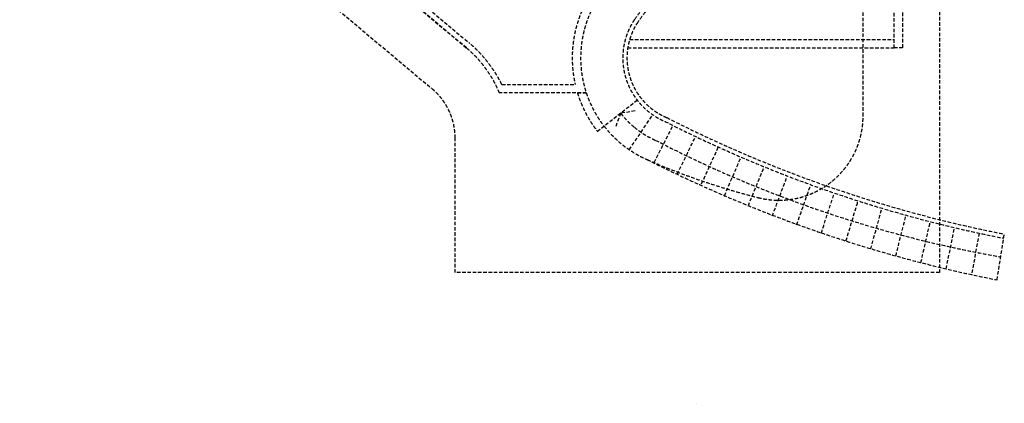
# Model space of a CAD drawing. Header units: millimetres. Extents: x 833220848 to 834439174, y 817676276 to 818025844.
# Tile 2 of 33: x 833220848 to 833255914, y 817902822 to 817916483. Entities that reach past the tile are written whole.
import ezdxf

# ---------------------------------------------------------------- set-up
doc = ezdxf.new("R2010")
doc.units = ezdxf.units.MM
doc.header["$LTSCALE"] = 1000
doc.header["$MEASUREMENT"] = 0
doc.linetypes.add('HIDDEN2', pattern=[0.1875, 0.125, -0.0625])
doc.layers.add('VPAX L000', color=7, linetype='Continuous')

# ---------------------------------------------------------------- blocks, each defined once
blk = doc.blocks.new('A$C37721EEC')
at = {"layer": 'VPAX L000', "color": 150, "linetype": 'HIDDEN2'}
for p, q in [((18496.47364091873, -21014.03162097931), (18496.47364091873, -35557.64940428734)), ((15774.57707202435, -29978.59317183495), (15774.57707202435, -21088.03067183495)), ((7734.819284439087, -29421.54582464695), (6552.943746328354, -30345.22886264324)), ((7443.146373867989, -31178.60075461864), (8285.639562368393, -29940.28067195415)), ((8333.09923672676, -31631.47658371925), (8986.923260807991, -30358.3082369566)), ((1246.473640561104, -35557.64940404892), (1246.473640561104, -30761.62411260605)), ((10606.84634172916, -31100.72947263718), (9989.998551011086, -32448.97692322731)), ((18732.68913054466, -35419.77263259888), (19032.90884411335, -33955.20143067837)), ((19904.25569403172, -34152.10754847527), (19637.62755036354, -35621.65832316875)), ((20545.67608821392, -35814.77515172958), (20803.48331236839, -34183.96817195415)), ((20777.88802468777, -34345.87586867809), (20803.48331201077, -34183.96817207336)), ((20779.55307543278, -34335.33517456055), (20803.48331236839, -34183.96817195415)), ((18496.47364091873, -35557.64940428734), (1246.473640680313, -35557.64940392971))]:
    blk.add_line(p, q, dxfattribs=at)
for points in [[(-2149.618514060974, -24108.59058833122), (1774.702673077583, -27401.48705089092, -0.1017302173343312), (2908.143567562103, -28857.64940404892), (5521.544456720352, -28857.64940404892, -0.216332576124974), (6226.147359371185, -25415.7756049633, -0.1080614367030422)], [(6468.903113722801, -25592.04143750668, 0.2417037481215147), (5916.464549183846, -29157.64940404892), (2823.782146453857, -29157.64940357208, 0.1200969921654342), (1646.145151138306, -27554.69593954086), (-8368.229384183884, -19151.63800656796), (1649.664953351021, -27557.64940452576)], [(5916.464455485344, -29157.64940404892, 0.08590651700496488), (6552.943746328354, -30345.22886264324), (6320.644585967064, -30535.17022871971, -0.0921823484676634), (5601.57918715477, -29157.64940392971), (5916.464549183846, -29157.64940392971)]]:
    blk.add_lwpolyline(points, format="xyb", dxfattribs=at)
for points in [[(17181.4736405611, -20486.29622471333), (17181.4736405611, -27557.64940452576), (16881.4736405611, -27557.64940452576), (16881.4736405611, -21586.23465883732)], [(-14262.39690566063, -16686.11798632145), (411.0254904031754, -28998.58137917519)], [(7460.508439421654, -27257.64940452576), (16881.4736405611, -27257.64940452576)], [(7392.799514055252, -27557.64940452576), (16881.4736405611, -27557.64940452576)], [(7654.212334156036, -29797.16485369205), (7143.809089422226, -29883.38266861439), (6957.394867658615, -30366.28506052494)]]:
    blk.add_lwpolyline(points, dxfattribs=at)
for centre, radius, start, end in [((26950.08531427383, -40442.92688751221), 23796.42056053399, 137.6348972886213, 144.3959991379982), ((26950.08531427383, -40442.92688751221), 23646.42056053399, 137.3025433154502, 144.3959991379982), ((9665.170195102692, -27912.87449622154), 2449.968125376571, 146.2059513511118, 247.3534116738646), ((9665.170195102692, -27912.87449622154), 2299.968125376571, 146.2059513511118, 247.492933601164), ((-1053.526359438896, -30772.11322772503), 2300, 0.2618020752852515, 50.45071369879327), ((9665.202060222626, -27912.8744212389), 3200, 218.009052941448, 230.5514515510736), ((29617.42980957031, 10856.91726350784), 45895.17418717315, 243.0046101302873, 258.9278353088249), ((12774.57707202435, -29978.59317183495), 3000, 255.7459377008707, 0), ((9665.690908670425, -27912.3522465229), 3950.706712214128, 218.0106541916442, 246.4407433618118), ((9665.202060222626, -27912.8744212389), 3200, 230.5514515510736, 246.4449093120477), ((29617.42980957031, 10856.91726350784), 46045.17418717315, 243.0046101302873, 258.9278353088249), ((28075.59907674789, 7200.91185259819), 42839.82766759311, 242.6386560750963, 260.0526186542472), ((-4353105.719812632, 2085424.844328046), 4849023.732963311, 334.1075983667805, 334.1250685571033), ((29861.21178483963, 11566.43001437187), 48288.27816669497, 243.1898079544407, 258.8770460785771), ((18374.57707202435, -7935.124421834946), 25743.69478711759, 246.4449003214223, 255.7459377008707), ((-2727967.219812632, 1146556.344328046), 2981941.04691907, 336.7024037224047, 336.7309557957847), ((-2528982.969812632, 993257.7193280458), 2740178.569469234, 338.0011789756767, 338.032328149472), ((-2528414.719812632, 926589.4693280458), 2716301.400440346, 339.3003576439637, 339.3322902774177), ((-2495065.719812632, 849512.2193280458), 2659469.682013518, 340.6001046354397, 340.6326306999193), ((-2498148.469812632, 787028.4693280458), 2643227.600485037, 341.9001716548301, 341.9327327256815), ((-2620184.469812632, 761187.3443280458), 2752830.538362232, 343.2008370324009, 343.2318853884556), ((-2870514.719812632, 765714.0943280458), 2995483.044932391, 344.5016865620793, 344.5303973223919), ((-3336124.219812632, 813277.8443280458), 3458689.879095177, 345.8034340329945, 345.828323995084), ((-3976402.719812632, 879213.7193280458), 4097568.567601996, 347.1052876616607, 347.1263086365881), ((9851.387721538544, -40360.29231131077), 150.0000015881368, 87.83662462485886, 87.99281839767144)]:
    blk.add_arc(centre, radius, start, end, dxfattribs=at)

msp = doc.modelspace()

# ---------------------------------------------------------------- block references
at = {"layer": 'VPAX L000', "ltscale": 500}
msp.add_blockref('A$C37721EEC', (833235110.884052, 817943032.6961845), dxfattribs=at)

doc.saveas('drawing.dxf')
